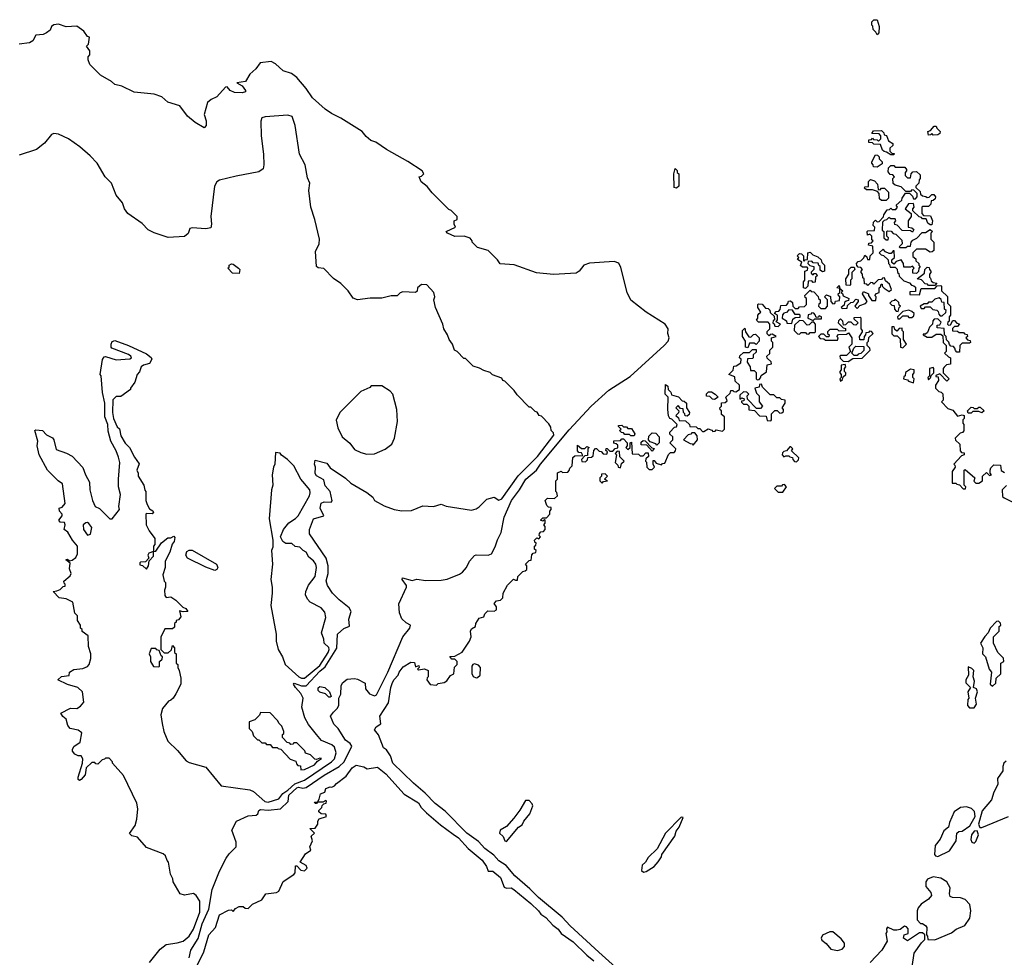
# Model space of a CAD drawing. Extents: x 1861455 to 2058065, y 200073 to 437907.
# Tile 60 of 256: x 1972980 to 1979463, y 217398 to 223570. Entities that reach past the tile are written whole.
import ezdxf

# ---------------------------------------------------------------- set-up
doc = ezdxf.new("R2010")
doc.units = 0

msp = doc.modelspace()

# ---------------------------------------------------------------- linework, layer by layer
at = {"layer": '0CON05XD'}
for points in [[(1978625, 223470), (1978618.3, 223488.3), (1978600, 223505), (1978597, 223527), (1978590, 223535), (1978590, 223555), (1978605, 223570), (1978625, 223570), (1978640, 223525), (1978637, 223483), (1978625, 223470)], [(1976143, 221963), (1976125, 221990), (1976065, 222050), (1975995, 222070), (1975960, 222105), (1975960, 222115), (1975945, 222132.5), (1975905.6, 222145.6), (1975845, 222143.1), (1975796.7, 222165), (1975787.5, 222175), (1975850, 222205), (1975840, 222225), (1975840, 222245), (1975860, 222255), (1975860, 222275), (1975820, 222315), (1975805, 222320), (1975695, 222430), (1975663, 222473), (1975623.6, 222503.6), (1975610, 222535), (1975625, 222540), (1975640, 222555), (1975630, 222575), (1975536.2, 222636.2), (1975394, 222715), (1975325, 222764), (1975292.5, 222775), (1975260.3, 222800.3), (1975234, 222835), (1975095, 222921.3), (1975032, 222952.1), (1974991.5, 222981.5), (1974907.6, 223055), (1974865, 223118.2), (1974805, 223190.3), (1974769.2, 223215), (1974715, 223234.1), (1974665, 223280), (1974635.6, 223294.4), (1974562.5, 223285), (1974533.9, 223246.1), (1974495, 223212.5), (1974465.8, 223164.2), (1974410, 223155), (1974445, 223133.8), (1974466, 223105), (1974465.8, 223094.2), (1974445, 223088.6), (1974395, 223090), (1974364.5, 223104.6), (1974345, 223128), (1974335, 223125.8), (1974276.7, 223063.3), (1974240, 223045), (1974216.7, 223025), (1974193.3, 222945), (1974206.7, 222905), (1974206.4, 222873.6), (1974195, 222857.5), (1974135, 222894), (1974085, 222934), (1974033.6, 223003.6), (1973956.1, 223026.1), (1973915, 223063.3), (1973865, 223080), (1973733.6, 223093.6), (1973651.7, 223131.7), (1973605, 223142.5), (1973583, 223163), (1973512.5, 223205), (1973442.5, 223275), (1973430, 223305), (1973430, 223325), (1973441.7, 223338.3), (1973442.5, 223365), (1973420, 223395), (1973431.7, 223408.3), (1973440, 223455), (1973425, 223460), (1973402.5, 223495), (1973355, 223526.7), (1973285, 223523.3), (1973235, 223541.2), (1973203.8, 223536.2), (1973190, 223525), (1973179.3, 223500.7), (1973156.1, 223483.9), (1973135, 223473.3), (1973085, 223467.5), (1973065, 223430), (1973045, 223417.5), (1972975, 223410)], [(1973620.7, 220890.7), (1973637, 220877), (1973645, 220830), (1973675, 220782.5), (1973703.6, 220753.6), (1973735, 220690), (1973767, 220647), (1973750, 220605), (1973760, 220585), (1973760, 220565), (1973797, 220507), (1973803, 220473), (1973810, 220465), (1973810, 220405), (1973818.3, 220378.3), (1973835, 220350), (1973856.4, 220336.4), (1973860, 220325), (1973851.7, 220318.3), (1973815, 220320), (1973810, 220315), (1973812.5, 220245), (1973832.5, 220205), (1973870, 220155), (1973870, 220115), (1973860, 220105), (1973860, 220070), (1973875, 220072.5), (1973913.3, 220126.7), (1973955, 220160), (1973975, 220160), (1973995, 220170), (1974001.7, 220161.7), (1973997.5, 220135), (1973983, 220117), (1973967.5, 220065), (1973936.7, 220005), (1973936.7, 219965), (1973922.5, 219915), (1973930, 219875), (1973940, 219865), (1973940, 219835), (1973932.5, 219815), (1973935, 219780), (1973945, 219767.5), (1973975, 219770), (1974008.3, 219748.3), (1974054, 219704), (1974072.5, 219695), (1974086.7, 219675), (1974055, 219672.5), (1974031.7, 219678.3), (1974041.7, 219638.3), (1974025, 219620), (1974010, 219615), (1974010, 219605), (1974000, 219595), (1973998.3, 219571.7), (1973985, 219560), (1973935, 219560), (1973910, 219505), (1973910, 219425), (1973931.7, 219401.7), (1973958.3, 219401.7), (1973978.3, 219421.7), (1973985, 219450), (1974000, 219435), (1974000, 219405), (1974010, 219395), (1974010, 219335), (1974020, 219325), (1974020, 219305), (1974030, 219285), (1974040, 219235), (1974040, 219195), (1974007, 219133), (1973990, 219105), (1973975, 219090), (1973960, 219085), (1973920, 219035), (1973910, 218995), (1973918, 218938), (1973928.8, 218885), (1973955, 218820), (1974019.7, 218759.7), (1974075, 218692), (1974095, 218680.8), (1974205, 218649.4), (1974307.3, 218527.3), (1974495, 218500.5), (1974519.1, 218489.1), (1974594.7, 218424.7), (1974615, 218419.6), (1974685, 218441), (1974713.2, 218476.8), (1974745, 218497.4), (1974790.4, 218539.6), (1974855, 218564.3), (1975032.3, 218685), (1975052.2, 218705), (1975062.9, 218745), (1975051.9, 218781.9), (1975035, 218797.7), (1974966.9, 218825), (1974934, 218864), (1974880.4, 218930.4), (1974857.3, 218975), (1974836.5, 219045), (1974846.2, 219105), (1974830.6, 219135), (1974795, 219173.8), (1974783.1, 219196.9), (1974787.5, 219202.5), (1974836.2, 219186.2), (1974865, 219185.8), (1974955, 219281.9), (1974990.6, 219309.4), (1975066.9, 219433.1), (1975073.2, 219525), (1975115, 219562.5), (1975151.2, 219578.8), (1975147, 219623), (1975162.5, 219675), (1975149.3, 219699.3), (1975082.3, 219752.3), (1975040, 219795), (1975006.4, 219846.4), (1974996.7, 219876.7), (1975010, 219925), (1975011.5, 219975), (1974998.2, 220025), (1974888, 220185), (1974888.8, 220215), (1974915.3, 220284.7), (1974983.1, 220305), (1974958.2, 220355), (1974965, 220386.5), (1974985, 220396.7), (1975030, 220395), (1975036.7, 220403.3), (1975023.3, 220465), (1974991.4, 220501.4), (1974982, 220542), (1974935, 220566.7), (1974925, 220582.5), (1974927.5, 220625), (1974920, 220645), (1974925, 220670), (1975001.1, 220651.1), (1975025, 220620), (1975125, 220551.2), (1975159.7, 220519.7), (1975265, 220458.8), (1975305, 220426.7), (1975316.7, 220405), (1975379.8, 220369.8), (1975444.4, 220345.5), (1975495, 220336.7), (1975560.5, 220339.5), (1975635, 220369.2), (1975705, 220366), (1975755, 220380), (1975787, 220367), (1975955, 220341.2), (1975985, 220350), (1976005.8, 220364.2), (1976056.1, 220413.9), (1976105, 220426.2), (1976135, 220407.5), (1976155, 220416.2), (1976263.1, 220566.9), (1976390.3, 220695), (1976496, 220835), (1976495, 220850), (1976480, 220865), (1976477, 220887), (1976465, 220910), (1976415, 220960), (1976400, 220965), (1976386.7, 220986.7), (1976375, 220990), (1976345, 221020), (1976335, 221020), (1976255, 221100), (1976235, 221130), (1976175, 221190), (1976160, 221195), (1976155, 221210), (1976093, 221233), (1976077, 221247), (1976035, 221260), (1976007, 221277), (1975965, 221290), (1975915, 221340), (1975905, 221340), (1975860, 221385), (1975843.6, 221393.6), (1975830, 221435), (1975807.5, 221465), (1975797.5, 221495), (1975772.5, 221535), (1975766.4, 221566.4), (1975717.5, 221675), (1975707.5, 221725), (1975712.5, 221745), (1975707.5, 221775), (1975660, 221825), (1975625, 221827.5), (1975600, 221805), (1975597, 221783), (1975586.4, 221773.6), (1975501.7, 221778.3), (1975485, 221772.5), (1975465, 221752.5), (1975425, 221753.3), (1975365, 221736.7), (1975286.4, 221736.4), (1975205, 221726.7), (1975175, 221736.7), (1975142.5, 221785), (1975095, 221832.5), (1975045, 221867.5), (1974983, 221933), (1974945, 221936.7), (1974933.3, 221945), (1974926.7, 222045), (1974951.2, 222095), (1974953.8, 222125), (1974923.8, 222255), (1974896.2, 222335), (1974884, 222445), (1974890, 222495), (1974875, 222530), (1974860, 222615), (1974822.5, 222685), (1974794.2, 222874.2), (1974773.3, 222933.3), (1974745, 222942.5), (1974595, 222931.5), (1974573.3, 222925), (1974567.6, 222902.4), (1974568.9, 222805), (1974584.5, 222685), (1974587.5, 222615), (1974582.1, 222587.9), (1974555, 222569.4), (1974405, 222540.6), (1974295.3, 222514.6), (1974278.3, 222501.7), (1974261.4, 222475), (1974238.8, 222275), (1974243.3, 222225), (1974239.3, 222200.7), (1974206.2, 222193.8), (1974115, 222200), (1974100, 222195), (1974088.3, 222161.7), (1974065, 222142.5), (1973957, 222137), (1973865, 222166.7), (1973825, 222187.5), (1973785, 222227.5), (1973692.5, 222295), (1973670, 222325), (1973657.5, 222365), (1973613.9, 222413.9), (1973583.3, 222495), (1973542.5, 222535), (1973490, 222625), (1973443.9, 222673.9), (1973375, 222732.5), (1973300, 222785), (1973235, 222817.5), (1973205, 222820), (1973190, 222815), (1973143, 222757), (1973090, 222715), (1972975, 222677.5)], [(1978995, 222810), (1978985, 222820), (1978978.3, 222811.7), (1978965, 222810), (1978960, 222835), (1978978.3, 222841.7), (1979001.7, 222868.3), (1979015, 222870), (1979020, 222855), (1979040, 222835), (1979038.3, 222821.7), (1979025, 222812.5), (1978995, 222810)], [(1978735, 222680), (1978715, 222680), (1978688.3, 222698.3), (1978671.7, 222701.7), (1978661.7, 222711.7), (1978648.3, 222748.3), (1978605, 222750), (1978595, 222760), (1978571.7, 222761.7), (1978571.7, 222778.3), (1978588.3, 222781.7), (1978595, 222790), (1978601.7, 222781.7), (1978625, 222780), (1978635, 222770), (1978650, 222785), (1978650, 222805), (1978638.3, 222818.3), (1978591.7, 222821.7), (1978601.7, 222838.3), (1978655, 222840), (1978670, 222825), (1978671.7, 222811.7), (1978688.3, 222808.3), (1978701.7, 222771.7), (1978730, 222755), (1978728.3, 222741.7), (1978710, 222725), (1978710, 222705), (1978721.7, 222691.7), (1978738.3, 222688.3), (1978735, 222680)], [(1978625, 222600), (1978601.7, 222601.7), (1978600, 222615), (1978590, 222625), (1978590, 222635), (1978615, 222680), (1978628.3, 222678.3), (1978638.3, 222668.3), (1978640, 222655), (1978660, 222635), (1978658.3, 222621.7), (1978625, 222600)], [(1977305, 222460), (1977290, 222465), (1977287.5, 222555), (1977295, 222590), (1977308.3, 222578.3), (1977310, 222565), (1977320, 222555), (1977320, 222475), (1977305, 222460)], [(1978561.7, 221991.7), (1978578.3, 221991.7), (1978580, 222015), (1978600, 222035), (1978598.3, 222078.3), (1978570, 222085), (1978571.7, 222098.3), (1978588.3, 222101.7), (1978600, 222115), (1978591.7, 222121.7), (1978590, 222145), (1978578.3, 222158.3), (1978561.7, 222151.7), (1978560, 222175), (1978565, 222180), (1978608.3, 222181.7), (1978610, 222205), (1978600, 222215), (1978601.7, 222238.3), (1978615, 222250), (1978625, 222240), (1978638.3, 222241.7), (1978668.3, 222271.7), (1978670, 222285), (1978691.7, 222318.3), (1978708.3, 222321.7), (1978715, 222330), (1978725, 222320), (1978748.3, 222321.7), (1978760, 222335), (1978751.7, 222348.3), (1978788.3, 222381.7), (1978790, 222395), (1978811.7, 222428.3), (1978838.3, 222428.3), (1978858.3, 222408.3), (1978865, 222390), (1978878.3, 222391.7), (1978890, 222405), (1978890, 222425), (1978868.3, 222448.3), (1978855, 222450), (1978845, 222440), (1978815, 222440), (1978785, 222470), (1978745, 222480), (1978731.7, 222491.7), (1978730, 222525), (1978740, 222535), (1978728.3, 222548.3), (1978711.7, 222551.7), (1978698.3, 222568.3), (1978700, 222595), (1978715, 222610), (1978735, 222610), (1978745, 222600), (1978808.3, 222598.3), (1978820, 222585), (1978820, 222575), (1978810, 222565), (1978810, 222545), (1978825, 222530), (1978845, 222530), (1978850, 222555), (1978861.7, 222568.3), (1978885, 222570), (1978908.3, 222548.3), (1978910, 222525), (1978903, 222517), (1978900, 222495), (1978880, 222475), (1978880, 222465), (1978908.3, 222438.3), (1978911.7, 222421.7), (1978925, 222410), (1978947, 222407), (1978955, 222400), (1978968.3, 222401.7), (1978985, 222420), (1978998.3, 222418.3), (1979010, 222405), (1979008.3, 222391.7), (1978995, 222380), (1978981.7, 222378.3), (1978980, 222355), (1978965, 222340), (1978925, 222340), (1978920, 222335), (1978920, 222295), (1978931.7, 222281.7), (1978978.3, 222278.3), (1978990, 222245), (1978985, 222220), (1978975, 222220), (1978960.7, 222230.7), (1978948.3, 222258.3), (1978925, 222260), (1978918.3, 222268.3), (1978901.7, 222271.7), (1978861.7, 222311.7), (1978860, 222325), (1978870, 222335), (1978865, 222360), (1978831.7, 222358.3), (1978810, 222325), (1978850, 222295), (1978850, 222275), (1978830, 222245), (1978830, 222205), (1978855, 222200), (1978868.3, 222188.3), (1978858.3, 222171.7), (1978845, 222180), (1978791.7, 222181.7), (1978758.3, 222218.3), (1978741.7, 222221.7), (1978740, 222235), (1978750, 222245), (1978745, 222260), (1978715, 222260), (1978702.5, 222267.5), (1978688.3, 222251.7), (1978671.7, 222248.3), (1978661.7, 222238.3), (1978660, 222185), (1978670, 222175), (1978670, 222135), (1978685, 222120), (1978698.3, 222121.7), (1978700, 222135), (1978690, 222145), (1978690, 222175), (1978695, 222180), (1978718.3, 222178.3), (1978731.7, 222161.7), (1978748.3, 222158.3), (1978788.3, 222118.3), (1978790, 222095), (1978770, 222075), (1978775, 222070), (1978815, 222070), (1978825, 222080), (1978845, 222080), (1978850, 222105), (1978860.7, 222119.3), (1978888.3, 222131.7), (1978921.7, 222168.3), (1978945, 222170), (1978975, 222190), (1978990, 222175), (1978980, 222165), (1978980, 222125), (1979000, 222105), (1978998.3, 222051.7), (1978988.3, 222041.7), (1978975, 222040), (1978945, 222060), (1978885, 222060), (1978860, 222035), (1978861.7, 222011.7), (1978880, 221995), (1978881.7, 221981.7), (1978900, 221965), (1978900, 221955), (1978910, 221945), (1978900, 221935), (1978898.3, 221911.7), (1978885, 221900), (1978861.7, 221901.7), (1978860, 221925), (1978870, 221935), (1978858.3, 221948.3), (1978845, 221940), (1978801.7, 221941.7), (1978800, 221965), (1978785, 221990), (1978751.7, 221978.3), (1978735, 221960), (1978721.7, 221971.7), (1978721.7, 221988.3), (1978740, 222005), (1978738.3, 222048.3), (1978731.7, 222048.3), (1978718.3, 222031.7), (1978705, 222030), (1978681.7, 222041.7), (1978665, 222060), (1978640, 222035), (1978651.7, 222021.7), (1978668.3, 222018.3), (1978698.3, 221988.3), (1978700, 221965), (1978708.3, 221958.3), (1978711.7, 221941.7), (1978745, 221940), (1978758.3, 221928.3), (1978760, 221905), (1978768.3, 221898.3), (1978771.7, 221881.7), (1978801.7, 221851.7), (1978838.3, 221838.3), (1978851.7, 221821.7), (1978868.3, 221818.3), (1978878.3, 221808.3), (1978878.3, 221781.7), (1978841.7, 221778.3), (1978841.7, 221761.7), (1978905, 221760), (1978915, 221800), (1979005, 221800), (1979021.7, 221818.3), (1979045, 221820), (1979050, 221815), (1979050, 221785), (1979088.3, 221748.3), (1979090, 221705), (1979110, 221685), (1979110, 221625), (1979100, 221615), (1979100, 221585), (1979091.7, 221578.3), (1979090, 221565), (1979095, 221560), (1979108.3, 221561.7), (1979125, 221590), (1979135, 221590), (1979151.7, 221571.7), (1979168.3, 221568.3), (1979155, 221550), (1979135, 221550), (1979121.7, 221538.3), (1979121.7, 221521.7), (1979155, 221520), (1979165, 221510), (1979195, 221510), (1979201.7, 221501.7), (1979218.3, 221498.3), (1979220, 221485), (1979210, 221475), (1979221.7, 221461.7), (1979238.3, 221458.3), (1979240, 221445), (1979235, 221440), (1979185, 221440), (1979170, 221425), (1979168.3, 221381.7), (1979151.7, 221381.7), (1979141.7, 221391.7), (1979138.3, 221408.3), (1979128.3, 221418.3), (1979111.7, 221421.7), (1979101.7, 221431.7), (1979098.3, 221448.3), (1979081.7, 221461.7), (1979080, 221485), (1979070, 221495), (1979068.3, 221538.3), (1979021.7, 221541.7), (1979021.7, 221558.3), (1979038.3, 221561.7), (1979048.3, 221578.3), (1979025, 221600), (1979001.7, 221598.3), (1978991.7, 221588.3), (1978990, 221565), (1978970, 221545), (1978958.3, 221511.7), (1978945, 221500), (1978930, 221500), (1978930, 221495), (1978955, 221480), (1978985, 221480), (1979015, 221500), (1979045, 221500), (1979058.3, 221488.3), (1979060, 221445), (1979080, 221425), (1979080, 221385), (1979070, 221375), (1979095, 221350), (1979110, 221345), (1979108.3, 221301.7), (1979081.7, 221298.3), (1979068.3, 221281.7), (1979060, 221275), (1979060, 221245), (1979100, 221205), (1979085, 221190), (1979038.3, 221238.3), (1979011.7, 221228.3), (1979011.7, 221221.7), (1979028.3, 221218.3), (1979030, 221195), (1979010, 221165), (1979010, 221145), (1979031.7, 221121.7), (1979048.3, 221118.3), (1979058.3, 221108.3), (1979060, 221065), (1979050, 221055), (1979091.7, 221011.7), (1979125, 221000), (1979155, 220960), (1979185, 220970), (1979200, 220965), (1979200, 220945), (1979190, 220935), (1979190, 220915), (1979197.5, 220905), (1979197, 220863), (1979188.3, 220851.7), (1979171.7, 220848.3), (1979140, 220815), (1979141.7, 220801.7), (1979170, 220775), (1979171.7, 220731.7), (1979181.7, 220721.7), (1979198.3, 220718.3), (1979200, 220705), (1979181.7, 220698.3), (1979130, 220645), (1979138.3, 220638.3), (1979140, 220625), (1979120, 220595), (1979120, 220520), (1979145, 220520), (1979151.7, 220511.7), (1979168.3, 220508.3), (1979191.7, 220481.7), (1979208.3, 220481.7), (1979210, 220495), (1979200, 220505), (1979200, 220605), (1979205, 220610), (1979270, 220555), (1979261.7, 220531.7), (1979275, 220520), (1979295, 220520), (1979320, 220535), (1979320, 220565), (1979345, 220590), (1979365, 220570), (1979380, 220575), (1979370, 220585), (1979370, 220605), (1979375, 220620), (1979395, 220640), (1979438.3, 220638.3), (1979441.7, 220601.7), (1979465, 220590)], [(1978685, 222380), (1978655, 222380), (1978641.7, 222391.7), (1978640, 222425), (1978628.3, 222438.3), (1978595, 222450), (1978555, 222450), (1978541.7, 222461.7), (1978545, 222470), (1978568.3, 222471.7), (1978570, 222505), (1978581.7, 222518.3), (1978608.3, 222508.3), (1978628.3, 222488.3), (1978631.7, 222451.7), (1978645, 222450), (1978655, 222460), (1978675, 222460), (1978700, 222435), (1978700, 222395), (1978685, 222380)], [(1976792.3, 217432.3), (1976604.4, 217605), (1976551.3, 217661.3), (1976395, 217791.1), (1976339.5, 217849.5), (1976240, 217935), (1976182.2, 218002.2), (1976135, 218032.5), (1976101.1, 218071.1), (1976043.1, 218115), (1976000, 218160), (1975925, 218215.6), (1975780.9, 218360.9), (1975715, 218410), (1975648.9, 218478.9), (1975573.3, 218545), (1975436.2, 218675), (1975421.2, 218725), (1975395, 218763.3), (1975375, 218777.5), (1975341.7, 218861.7), (1975316.2, 218895), (1975326.7, 218915), (1975356.7, 218935), (1975350, 218985), (1975407.5, 219072.5), (1975423.1, 219175), (1975435, 219207.5), (1975445, 219226.7), (1975472.5, 219255), (1975477.5, 219275), (1975505, 219310), (1975555, 219340), (1975578.3, 219338.3), (1975585, 219310), (1975608.3, 219318.3), (1975610, 219305), (1975600, 219295), (1975605, 219290), (1975645, 219297.5), (1975670, 219285), (1975670, 219245), (1975661.7, 219238.3), (1975660, 219225), (1975683, 219193), (1975725, 219190), (1975735, 219200), (1975775, 219207.5), (1975793, 219217), (1975817, 219253), (1975837.5, 219265), (1975843, 219307), (1975860, 219325), (1975860, 219345), (1975845, 219360), (1975825, 219360), (1975811.7, 219378.3), (1975845, 219380), (1975893.3, 219406.7), (1975941.7, 219478.3), (1975951.7, 219508.3), (1975947.5, 219545), (1975955, 219560), (1975980, 219575), (1975983.3, 219595), (1976005, 219630), (1976035, 219640), (1976041.7, 219658.3), (1976061.7, 219678.3), (1976105, 219677.5), (1976120, 219685), (1976120, 219705), (1976103.6, 219726.4), (1976120, 219745), (1976145, 219750), (1976160, 219765), (1976162.5, 219795), (1976191.7, 219848.3), (1976231.7, 219888.3), (1976245, 219880), (1976258.3, 219881.7), (1976260, 219905), (1976291.7, 219938.3), (1976308.3, 219941.7), (1976318.3, 219951.7), (1976320, 219975), (1976310, 219985), (1976335, 220010), (1976348.3, 220011.7), (1976351.7, 220048.3), (1976361.7, 220058.3), (1976378.3, 220061.7), (1976380, 220075), (1976370, 220085), (1976370, 220105), (1976378.3, 220111.7), (1976380, 220125), (1976371.7, 220131.7), (1976370, 220145), (1976385, 220160), (1976398.3, 220151.7), (1976410, 220165), (1976400, 220175), (1976401.7, 220188.3), (1976411.7, 220198.3), (1976428.3, 220201.7), (1976440, 220215), (1976440, 220235), (1976430, 220245), (1976440, 220255), (1976440, 220275), (1976435, 220280), (1976425, 220270), (1976410, 220275), (1976425, 220290), (1976448.3, 220291.7), (1976470, 220315), (1976470, 220335), (1976480, 220345), (1976478.3, 220358.3), (1976461.7, 220361.7), (1976451.7, 220371.7), (1976440, 220405), (1976455, 220420), (1976501.7, 220418.3), (1976520, 220435), (1976517, 220457), (1976510, 220465), (1976510, 220535), (1976520, 220545), (1976521.7, 220588.3), (1976545, 220597.5), (1976555, 220590), (1976588.3, 220591.7), (1976598.3, 220601.7), (1976601.7, 220618.3), (1976617, 220633), (1976621.7, 220688.3), (1976635, 220700), (1976688.3, 220701.7), (1976678.3, 220718.3), (1976661.7, 220721.7), (1976651.7, 220731.7), (1976651.7, 220768.3), (1976678.3, 220748.3), (1976701.7, 220748.3), (1976715, 220760), (1976730, 220755), (1976720, 220745), (1976718.3, 220701.7), (1976701.7, 220698.3), (1976680, 220675), (1976681.7, 220661.7), (1976705, 220660), (1976718.3, 220671.7), (1976721.7, 220688.3), (1976745, 220690), (1976755, 220700), (1976760, 220735), (1976771.7, 220748.3), (1976778.3, 220748.3), (1976795, 220730), (1976808.3, 220728.3), (1976821.7, 220711.7), (1976845, 220710), (1976850, 220725), (1976840, 220735), (1976841.7, 220748.3), (1976848.3, 220748.3), (1976865, 220730), (1976885, 220730), (1976901.7, 220748.3), (1976918.3, 220751.7), (1976918.3, 220768.3), (1976908.3, 220778.3), (1976891.7, 220781.7), (1976891.7, 220798.3), (1976935, 220800), (1976945, 220810), (1976955, 220810), (1976980, 220785), (1976980, 220765), (1976970, 220755), (1976985, 220740), (1977000, 220755), (1977000, 220785), (1977008.3, 220788.3), (1977011.7, 220711.7), (1977055, 220710), (1977065, 220700), (1977085, 220700), (1977101.7, 220718.3), (1977118.3, 220718.3), (1977120, 220695), (1977101.7, 220678.3), (1977100, 220665), (1977107, 220657), (1977110, 220625), (1977125, 220610), (1977145, 220610), (1977160, 220625), (1977150, 220645), (1977151.7, 220668.3), (1977158.3, 220668.3), (1977171.7, 220651.7), (1977205, 220640), (1977211.7, 220648.3), (1977228.3, 220651.7), (1977251.7, 220708.3), (1977265, 220720), (1977288.3, 220721.7), (1977298.3, 220731.7), (1977300, 220745), (1977260, 220785), (1977280, 220805), (1977280, 220825), (1977261.7, 220841.7), (1977260, 220855), (1977291.7, 220888.3), (1977305, 220890), (1977310, 220905), (1977275, 220940), (1977260, 220945), (1977253, 220963), (1977247.5, 221005), (1977250, 221085), (1977230, 221105), (1977231.7, 221168.3), (1977248.3, 221158.3), (1977250, 221135), (1977268.3, 221118.3), (1977271.7, 221101.7), (1977317, 221087), (1977341.7, 221061.7), (1977355, 221060), (1977370, 221045), (1977370, 221015), (1977390, 220985), (1977388.3, 220971.7), (1977375, 220960), (1977361.7, 220961.7), (1977360, 220975), (1977350, 220985), (1977348.3, 221008.3), (1977331.7, 221011.7), (1977315, 221030), (1977300, 221015), (1977320, 220995), (1977318.3, 220981.7), (1977300, 220965), (1977318.3, 220948.3), (1977321.7, 220931.7), (1977365, 220930), (1977390, 220905), (1977391.7, 220891.7), (1977435, 220890), (1977445, 220880), (1977458.3, 220878.3), (1977475, 220860), (1977485, 220860), (1977512.5, 220877.5), (1977538.3, 220868.3), (1977545, 220860), (1977558.3, 220861.7), (1977565, 220870), (1977608.3, 220861.7), (1977620, 220875), (1977620, 220955), (1977601.7, 220971.7), (1977600, 220995), (1977591.7, 221001.7), (1977590, 221015), (1977600, 221025), (1977601.7, 221048.3), (1977625, 221050), (1977638.3, 221061.7), (1977630, 221085), (1977658.3, 221111.7), (1977661.7, 221128.3), (1977675, 221130), (1977681.7, 221121.7), (1977695, 221120), (1977720, 221135), (1977720, 221165), (1977691.7, 221191.7), (1977688.3, 221218.3), (1977650, 221235), (1977677.5, 221262.5), (1977681.7, 221288.3), (1977698.3, 221291.7), (1977728.3, 221311.7), (1977730, 221335), (1977720, 221345), (1977721.7, 221358.3), (1977745, 221380), (1977785, 221380), (1977805, 221400), (1977828.3, 221398.3), (1977828.3, 221381.7), (1977810, 221365), (1977810, 221345), (1977805, 221340), (1977771.7, 221338.3), (1977770, 221315), (1977790, 221285), (1977791.7, 221261.7), (1977815, 221260), (1977828.3, 221248.3), (1977830, 221205), (1977835, 221200), (1977848.3, 221201.7), (1977858.3, 221211.7), (1977861.7, 221228.3), (1977898.3, 221251.7), (1977901.7, 221298.3), (1977930, 221305), (1977928.3, 221318.3), (1977901.7, 221341.7), (1977900, 221355), (1977918.3, 221371.7), (1977920, 221395), (1977940, 221415), (1977940, 221445), (1977930, 221455), (1977930, 221475), (1977960, 221485), (1977935, 221500), (1977921.7, 221498.3), (1977915, 221490), (1977901.7, 221501.7), (1977901.7, 221518.3), (1977920, 221535), (1977920, 221565), (1977908.3, 221578.3), (1977845, 221580), (1977831.7, 221591.7), (1977840, 221605), (1977840, 221625), (1977850, 221635), (1977860, 221645), (1977840, 221675), (1977840, 221695), (1977845, 221700), (1977868.3, 221698.3), (1977891.7, 221671.7), (1977908.3, 221668.3), (1977918.3, 221658.3), (1977921.7, 221641.7), (1977948.3, 221618.3), (1977950, 221595), (1977941.7, 221588.3), (1977940, 221575), (1977948.3, 221568.3), (1977951.7, 221551.7), (1977975, 221550), (1977990, 221565), (1977961.7, 221581.7), (1977970, 221595), (1977970, 221625), (1977950, 221635), (1977961.7, 221648.3), (1977978.3, 221651.7), (1977988.3, 221661.7), (1977991.7, 221688.3), (1978028.3, 221691.7), (1978038.3, 221701.7), (1978041.7, 221718.3), (1978055, 221720), (1978068.3, 221708.3), (1978070, 221685), (1978085, 221670), (1978105, 221670), (1978115, 221680), (1978148.3, 221681.7), (1978160, 221695), (1978160, 221735), (1978151.7, 221741.7), (1978150, 221755), (1978185, 221790), (1978191.7, 221781.7), (1978208.3, 221778.3), (1978238.3, 221748.3), (1978240, 221735), (1978250, 221725), (1978250, 221705), (1978241.7, 221698.3), (1978240, 221685), (1978255, 221670), (1978285, 221670), (1978300, 221685), (1978300, 221725), (1978280, 221745), (1978291.7, 221758.3), (1978318.3, 221748.3), (1978320, 221715), (1978335, 221700), (1978348.3, 221701.7), (1978351.7, 221718.3), (1978378.3, 221721.7), (1978380, 221745), (1978371.7, 221751.7), (1978370, 221765), (1978380, 221775), (1978380, 221800), (1978360, 221805), (1978375, 221820), (1978380, 221800), (1978400, 221785), (1978390, 221775), (1978398.3, 221768.3), (1978401.7, 221751.7), (1978440, 221735), (1978438.3, 221721.7), (1978421.7, 221718.3), (1978411.7, 221708.3), (1978408.3, 221691.7), (1978390, 221675), (1978395, 221670), (1978428.3, 221671.7), (1978431.7, 221688.3), (1978451.7, 221708.3), (1978468.3, 221711.7), (1978485, 221730), (1978500, 221725), (1978500, 221715), (1978480, 221685), (1978495, 221670), (1978511.7, 221688.3), (1978548.3, 221701.7), (1978560, 221715), (1978530, 221765), (1978535, 221780), (1978570, 221765), (1978570, 221755), (1978591.7, 221721.7), (1978618.3, 221721.7), (1978620, 221745), (1978610, 221755), (1978621.7, 221768.3), (1978640, 221775), (1978640, 221805), (1978648.3, 221811.7), (1978651.7, 221828.3), (1978658.3, 221828.3), (1978660, 221815), (1978671.7, 221801.7), (1978705, 221780), (1978720, 221795), (1978708.3, 221828.3), (1978681.7, 221851.7), (1978675, 221870), (1978661.7, 221868.3), (1978655, 221860), (1978631.7, 221858.3), (1978605, 221830), (1978598.3, 221838.3), (1978585, 221840), (1978565, 221820), (1978558.3, 221828.3), (1978541.7, 221831.7), (1978540, 221865), (1978531.7, 221871.7), (1978530, 221895), (1978520, 221905), (1978520, 221915), (1978530, 221925), (1978518.3, 221938.3), (1978501.7, 221941.7), (1978491.7, 221951.7), (1978490, 221965), (1978501.7, 221978.3), (1978518.3, 221981.7), (1978538.3, 222001.7), (1978545, 222020), (1978558.3, 222008.3), (1978561.7, 221991.7)], [(1978155, 221800), (1978140, 221805), (1978140, 221845), (1978150, 221855), (1978150, 221915), (1978168.3, 221921.7), (1978170, 221935), (1978165, 221940), (1978135, 221940), (1978121.7, 221951.7), (1978130, 221975), (1978101.7, 221991.7), (1978110, 222005), (1978100, 222015), (1978115, 222030), (1978128.3, 222028.3), (1978140, 222015), (1978140, 221985), (1978145, 221980), (1978151.7, 221988.3), (1978168.3, 221991.7), (1978170, 222035), (1978185, 222040), (1978201.7, 222021.7), (1978235, 222010), (1978258.3, 221988.3), (1978261.7, 221971.7), (1978280, 221955), (1978280, 221915), (1978265, 221910), (1978251.7, 221921.7), (1978250, 221945), (1978241.7, 221951.7), (1978238.3, 221968.3), (1978205, 221970), (1978195, 221980), (1978171.7, 221978.3), (1978170, 221965), (1978181.7, 221951.7), (1978210, 221945), (1978210, 221925), (1978191.7, 221908.3), (1978191.7, 221901.7), (1978205, 221890), (1978211.7, 221898.3), (1978225, 221900), (1978230, 221885), (1978220, 221875), (1978218.3, 221841.7), (1978205, 221840), (1978195, 221850), (1978171.7, 221848.3), (1978170, 221815), (1978155, 221800)], [(1974095.3, 217395), (1974106.6, 217445), (1974155, 217522.2), (1974181.3, 217618.7), (1974225.3, 217715), (1974246.1, 217843.9), (1974294.2, 217965), (1974339.2, 218050.8), (1974359.9, 218080.1), (1974405.4, 218125), (1974405.9, 218155), (1974376.5, 218235), (1974406.6, 218293.4), (1974485, 218330.4), (1974536.9, 218333.1), (1974547.5, 218342.5), (1974554.6, 218365), (1974565, 218372), (1974615, 218365.6), (1974697.1, 218375), (1974747.1, 218422.9), (1974752.9, 218465), (1974805, 218513.8), (1974815, 218518.8), (1974845, 218511.2), (1974865, 218516.6), (1974985, 218597.8), (1975083.3, 218655), (1975115.6, 218684.4), (1975166.9, 218786.9), (1975155.6, 218805), (1975125, 218827.5), (1975076.5, 218905), (1975048.3, 218931.7), (1975026.7, 218985), (1975045, 219012.5), (1975070, 219035), (1975080, 219055), (1975080, 219105), (1975095, 219130), (1975096.9, 219185), (1975104.5, 219205.5), (1975135, 219230), (1975185, 219234.3), (1975205, 219230), (1975255, 219202.5), (1975255.8, 219165), (1975282.6, 219132.6), (1975315, 219119.4), (1975330, 219125), (1975404.2, 219275), (1975501.9, 219508.1), (1975548.8, 219565), (1975552.5, 219585), (1975525, 219600), (1975497, 219627), (1975480, 219665), (1975476.7, 219725), (1975526.7, 219835), (1975525.8, 219845.8), (1975497.5, 219885), (1975500, 219895), (1975565, 219877.5), (1975595, 219887.5), (1975655, 219877.5), (1975755, 219880), (1975795, 219886.7), (1975875, 219920), (1975895, 219932.5), (1975922.5, 219965), (1975942.5, 220005), (1975975, 220042.5), (1975985, 220047.5), (1976065, 220045.6), (1976085.6, 220055), (1976110.7, 220099.3), (1976125, 220146.2), (1976150.9, 220195), (1976170.3, 220295), (1976218.2, 220405), (1976271.1, 220475), (1976312.9, 220545), (1976382.8, 220605), (1976410, 220645), (1976598.8, 220871.2), (1976742.9, 221027.1), (1976859.2, 221130.7), (1976999.2, 221220.8), (1977223.5, 221425), (1977248.9, 221455), (1977256.9, 221476.9), (1977247.1, 221505), (1977249.2, 221535), (1977230.9, 221565), (1977103.9, 221643.9), (1977004.4, 221724.4), (1976979.4, 221775), (1976939, 221938.9), (1976925, 221966.4), (1976895, 221978.7), (1976731.6, 221968.4), (1976695, 221954.5), (1976664.3, 221915), (1976645, 221901.5), (1976495, 221892), (1976383.6, 221903.6), (1976236.4, 221956.4), (1976143, 221963)], [(1974425, 221900), (1974381.7, 221901.7), (1974350, 221935), (1974358.3, 221941.7), (1974360, 221955), (1974375, 221962.5), (1974385, 221960), (1974420, 221935), (1974430, 221925), (1974425, 221900)], [(1978445, 221820), (1978421.7, 221821.7), (1978420, 221865), (1978440, 221895), (1978440, 221925), (1978455, 221940), (1978475, 221940), (1978480, 221925), (1978460, 221905), (1978460, 221865), (1978450, 221855), (1978450, 221825), (1978445, 221820)], [(1979005, 221820), (1978965, 221820), (1978958.3, 221828.3), (1978941.7, 221831.7), (1978918.3, 221858.3), (1978890, 221865), (1978938.3, 221901.7), (1978940, 221925), (1978955, 221940), (1978968.3, 221938.3), (1978970, 221925), (1978980, 221915), (1978980, 221905), (1978970, 221895), (1978970, 221875), (1978978.3, 221868.3), (1978981.7, 221851.7), (1978995, 221840), (1979020, 221835), (1979005, 221820)], [(1978765, 221650), (1978770, 221675), (1978780, 221685), (1978771.7, 221691.7), (1978768.3, 221708.3), (1978745, 221730), (1978738.3, 221721.7), (1978721.7, 221718.3), (1978710, 221705), (1978721.7, 221691.7), (1978738.3, 221688.3), (1978740, 221665), (1978751.7, 221651.7), (1978765, 221650)], [(1979055, 221620), (1979078.3, 221641.7), (1979080, 221655), (1979070, 221665), (1979068.3, 221708.3), (1979051.7, 221711.7), (1979048.3, 221728.3), (1979035, 221740), (1979005, 221730), (1978985, 221710), (1978965, 221710), (1978955, 221700), (1978935, 221700), (1978910, 221685), (1978915, 221670), (1978935, 221670), (1978945, 221680), (1978975, 221680), (1978991.7, 221661.7), (1979018.3, 221658.3), (1979028.3, 221648.3), (1979031.7, 221631.7), (1979041.7, 221621.7), (1979055, 221620)], [(1978065, 221570), (1978071.7, 221598.3), (1978085, 221610), (1978118.3, 221611.7), (1978120, 221625), (1978115, 221630), (1978085, 221630), (1978068.3, 221658.3), (1978045, 221660), (1978028.3, 221641.7), (1978011.7, 221638.3), (1978001.7, 221628.3), (1978000, 221605), (1978028.3, 221588.3), (1978031.7, 221571.7), (1978065, 221570)], [(1978205, 221590), (1978215, 221600), (1978260, 221600), (1978260, 221615), (1978245, 221620), (1978238.3, 221611.7), (1978225, 221610), (1978218.3, 221628.3), (1978208.3, 221638.3), (1978195, 221640), (1978188.3, 221631.7), (1978171.7, 221628.3), (1978170, 221605), (1978205, 221590)], [(1978775, 221600), (1978795, 221620), (1978825, 221620), (1978835, 221610), (1978855, 221610), (1978868.3, 221621.7), (1978870, 221635), (1978855, 221650), (1978835, 221657.5), (1978795, 221650), (1978760, 221615), (1978761.7, 221601.7), (1978775, 221600)], [(1978175, 221500), (1978185, 221510), (1978215, 221510), (1978220, 221515), (1978220, 221565), (1978208.3, 221578.3), (1978195, 221580), (1978178.3, 221561.7), (1978165, 221560), (1978138.3, 221588.3), (1978115, 221590), (1978081.7, 221558.3), (1978080, 221525), (1978101.7, 221501.7), (1978115, 221500), (1978125, 221510), (1978155, 221510), (1978161.7, 221501.7), (1978175, 221500)], [(1978435, 221320), (1978465, 221340), (1978528.3, 221341.7), (1978580, 221395), (1978578.3, 221408.3), (1978560, 221425), (1978560, 221445), (1978570, 221455), (1978571.7, 221478.3), (1978600, 221505), (1978588.3, 221518.3), (1978575, 221520), (1978568.3, 221511.7), (1978551.7, 221508.3), (1978550, 221495), (1978540, 221485), (1978538.3, 221461.7), (1978511.7, 221461.7), (1978510, 221485), (1978530, 221515), (1978530, 221525), (1978520, 221535), (1978520, 221605), (1978515, 221610), (1978471.7, 221608.3), (1978471.7, 221601.7), (1978500, 221575), (1978485, 221560), (1978471.7, 221561.7), (1978455, 221580), (1978435, 221580), (1978418.3, 221561.7), (1978405, 221560), (1978400, 221585), (1978385, 221600), (1978371.7, 221588.3), (1978370, 221575), (1978401.7, 221541.7), (1978418.3, 221538.3), (1978418.3, 221521.7), (1978375, 221520), (1978365, 221530), (1978315, 221530), (1978300, 221515), (1978300, 221505), (1978310, 221495), (1978308.3, 221481.7), (1978291.7, 221481.7), (1978275, 221500), (1978255, 221500), (1978240, 221485), (1978251.7, 221471.7), (1978275, 221470), (1978285, 221460), (1978365, 221460), (1978370, 221475), (1978360, 221485), (1978371.7, 221498.3), (1978425, 221500), (1978438.3, 221508.3), (1978460, 221475), (1978460, 221435), (1978440, 221415), (1978450, 221385), (1978425, 221360), (1978385, 221360), (1978380, 221355), (1978381.7, 221341.7), (1978401.7, 221321.7), (1978435, 221320)], [(1977775, 221410), (1977760, 221415), (1977760, 221455), (1977740, 221485), (1977740, 221525), (1977755, 221540), (1977760, 221515), (1977781.7, 221481.7), (1977795, 221480), (1977811.7, 221498.3), (1977825, 221500), (1977850, 221475), (1977850, 221455), (1977828.3, 221431.7), (1977815, 221440), (1977785, 221440), (1977775, 221410)], [(1978795, 221410), (1978820, 221435), (1978800, 221465), (1978800, 221515), (1978790, 221525), (1978790, 221540), (1978771.7, 221538.3), (1978755, 221520), (1978741.7, 221531.7), (1978738.3, 221548.3), (1978721.7, 221548.3), (1978721.7, 221501.7), (1978735, 221490), (1978758.3, 221488.3), (1978778.3, 221468.3), (1978780, 221415), (1978795, 221410)], [(1973835, 217363.8), (1973905, 217450.8), (1973945, 217482.5), (1974017.4, 217492.6), (1974055, 217504.5), (1974095, 217536.9), (1974125, 217583.1), (1974166.8, 217695), (1974165, 217766.7), (1974141.2, 217805), (1974125, 217818), (1974065, 217806.7), (1974036.7, 217816.7), (1973990, 217895), (1973987.5, 217915), (1973972.5, 217945), (1973960, 218025), (1973950, 218035), (1973940, 218065), (1973925, 218080), (1973815, 218120), (1973755, 218190), (1973718.3, 218198.3), (1973702.5, 218212.5), (1973740, 218265), (1973751.7, 218308.3), (1973757.5, 218375), (1973751.7, 218411.7), (1973662.5, 218595), (1973590, 218675), (1973590, 218685), (1973568.3, 218708.3), (1973545, 218710), (1973538.3, 218701.7), (1973521.7, 218698.3), (1973495, 218670), (1973481.7, 218671.7), (1973475, 218680), (1973455, 218680), (1973417.5, 218645), (1973410, 218600), (1973385, 218568.8), (1973372.3, 218562.3), (1973365, 218567.5), (1973364.5, 218584.6), (1973392.9, 218675), (1973394.4, 218705), (1973385, 218724.2), (1973365, 218724.3), (1973342, 218735), (1973328, 218755), (1973328, 218765), (1973336.7, 218785), (1973378.8, 218815), (1973388, 218875), (1973365, 218893.3), (1973311.2, 218905), (1973296.2, 218925), (1973285.8, 218965), (1973263, 218983), (1973250, 219005), (1973315, 219038.8), (1973355, 219036.7), (1973379.3, 219050.7), (1973401.7, 219078.3), (1973392.5, 219145), (1973362.5, 219175), (1973295, 219194.3), (1973230, 219225), (1973255, 219245.8), (1973305, 219252.5), (1973307.5, 219275), (1973335, 219292.5), (1973395, 219300), (1973425, 219312.5), (1973437.5, 219325), (1973447.5, 219365), (1973447.5, 219395), (1973432.5, 219445), (1973430, 219515), (1973391.7, 219541.7), (1973390, 219555), (1973380, 219565), (1973380, 219585), (1973360, 219615), (1973360, 219645), (1973343, 219663), (1973330, 219735), (1973285, 219757.5), (1973240, 219765), (1973200, 219805), (1973225, 219810), (1973245, 219820), (1973265, 219840), (1973278.3, 219841.7), (1973280, 219855), (1973271.7, 219861.7), (1973270, 219875), (1973311.7, 219908.3), (1973317.5, 219925), (1973307.5, 219955), (1973311.7, 219991.7), (1973283.3, 220015), (1973295, 220020), (1973308.3, 220008.3), (1973325, 220012.5), (1973349.3, 220030.7), (1973360, 220055), (1973360, 220105), (1973326.7, 220145), (1973296.4, 220196.4), (1973272.5, 220215), (1973280, 220245), (1973275, 220260), (1973245, 220262.5), (1973237.5, 220275), (1973260, 220305), (1973260, 220315), (1973242.5, 220335), (1973240, 220355), (1973258.3, 220361.7), (1973280, 220385), (1973262.5, 220515), (1973232.5, 220535), (1973163.3, 220605), (1973106.7, 220705), (1973093.8, 220765), (1973098.8, 220795), (1973080, 220865), (1973085, 220870), (1973130, 220865), (1973157, 220837), (1973195, 220816.7), (1973203.3, 220805), (1973220.7, 220740.7), (1973287.7, 220717.7), (1973325, 220696.7), (1973395, 220622.5), (1973412.5, 220575), (1973440, 220525), (1973441.2, 220475), (1973460, 220405), (1973477.5, 220365), (1973505, 220352.5), (1973573.6, 220283.6), (1973587.5, 220285), (1973636.7, 220345), (1973632.5, 220365), (1973643.8, 220445), (1973631.2, 220495), (1973631.2, 220545), (1973640, 220655), (1973629.7, 220689.7), (1973615, 220732.5), (1973580, 220795), (1973562.3, 220862.3), (1973560, 220905), (1973541.2, 220955), (1973540.8, 221045), (1973525.8, 221115), (1973516.7, 221225), (1973510, 221235), (1973525.9, 221334.1), (1973535, 221350), (1973545, 221353.3), (1973615, 221331.4), (1973705, 221336.7), (1973716.1, 221343.9), (1973712.5, 221355), (1973696.1, 221366.1), (1973587.3, 221407.3), (1973581.2, 221415), (1973582, 221435), (1973589.2, 221450.8), (1973605, 221459.2), (1973695.9, 221425.9), (1973815, 221371.2), (1973845, 221346.2), (1973848.6, 221335), (1973835, 221306), (1973794.1, 221295.9), (1973780, 221285), (1973768.3, 221251.7), (1973752.5, 221235), (1973737, 221183), (1973710, 221145), (1973710, 221135), (1973645, 221090), (1973615, 221090), (1973593, 221067), (1973591.2, 220985), (1973596.7, 220945), (1973620.7, 220890.7)], [(1978495, 221360), (1978475, 221360), (1978460, 221375), (1978471.7, 221408.3), (1978485, 221420), (1978538.3, 221418.3), (1978538.3, 221391.7), (1978518.3, 221371.7), (1978501.7, 221368.3), (1978495, 221360)], [(1978385, 221190), (1978398.3, 221201.7), (1978401.7, 221218.3), (1978420, 221235), (1978420, 221245), (1978410, 221255), (1978410, 221275), (1978420, 221285), (1978415, 221300), (1978390, 221295), (1978390, 221265), (1978380, 221255), (1978380, 221245), (1978390, 221235), (1978390, 221215), (1978380, 221205), (1978385, 221190)], [(1978865, 221180), (1978870, 221205), (1978860, 221215), (1978860, 221235), (1978870, 221245), (1978870, 221265), (1978845, 221270), (1978811.7, 221248.3), (1978810, 221225), (1978801.7, 221218.3), (1978800, 221205), (1978825, 221200), (1978831.7, 221191.7), (1978865, 221180)], [(1978965, 221200), (1978978.3, 221211.7), (1978981.7, 221228.3), (1979000, 221245), (1979000, 221275), (1978995, 221280), (1978970, 221275), (1978970, 221225), (1978960, 221215), (1978965, 221200)], [(1977925, 220930), (1977930, 220935), (1977930, 220975), (1977951.7, 220998.3), (1977968.3, 220998.3), (1977985, 220980), (1977998.3, 220981.7), (1978008.3, 220991.7), (1978010, 221005), (1978000, 221015), (1978020, 221045), (1978020, 221065), (1977995, 221070), (1977985, 221080), (1977965, 221080), (1977945, 221100), (1977921.7, 221101.7), (1977871.7, 221151.7), (1977865, 221170), (1977851.7, 221168.3), (1977848.3, 221151.7), (1977820, 221145), (1977831.7, 221111.7), (1977850, 221095), (1977850, 221055), (1977870, 221025), (1977858.3, 221011.7), (1977831.7, 221011.7), (1977771.7, 221071.7), (1977770, 221095), (1977780, 221105), (1977768.3, 221118.3), (1977745, 221120), (1977721.7, 221098.3), (1977721.7, 221071.7), (1977735, 221080), (1977750, 221075), (1977748.3, 221061.7), (1977731.7, 221058.3), (1977731.7, 221051.7), (1977745, 221040), (1977768.3, 221038.3), (1977780, 221025), (1977781.7, 221001.7), (1977818.3, 220998.3), (1977851.7, 220961.7), (1977895, 220960), (1977901.7, 220931.7), (1977925, 220930)], [(1975265, 220710), (1975315, 220712.5), (1975387, 220743), (1975430, 220775), (1975447.5, 220815), (1975467.5, 220925), (1975462.5, 221005), (1975437.5, 221105), (1975420, 221125), (1975365, 221160), (1975295, 221160), (1975285, 221150), (1975225, 221122.5), (1975087.5, 220985), (1975063, 220933), (1975073.6, 220883.6), (1975102.5, 220825), (1975153, 220783), (1975185, 220740), (1975225, 220720), (1975265, 220710)], [(1977555, 221070), (1977541.7, 221071.7), (1977525, 221090), (1977501.7, 221091.7), (1977501.7, 221108.3), (1977515, 221120), (1977535, 221120), (1977560, 221105), (1977580, 221085), (1977555, 221070)], [(1979245, 220980), (1979225, 220980), (1979220, 220995), (1979245, 221020), (1979258.3, 221018.3), (1979265, 221010), (1979285, 221010), (1979295, 221020), (1979305, 221020), (1979330, 220995), (1979315, 220982.5), (1979295, 220990), (1979255, 220990), (1979245, 220980)], [(1977025, 220830), (1977005, 220830), (1976995, 220840), (1976965, 220840), (1976955, 220850), (1976941.7, 220851.7), (1976930, 220865), (1976940, 220875), (1976921.7, 220891.7), (1976921.7, 220898.3), (1976945, 220900), (1976955, 220890), (1976975, 220890), (1976985, 220880), (1977008.3, 220878.3), (1977030, 220845), (1977025, 220830)], [(1977175, 220770), (1977168.3, 220778.3), (1977131.7, 220791.7), (1977120, 220805), (1977121.7, 220828.3), (1977145, 220850), (1977168.3, 220848.3), (1977190, 220825), (1977190, 220785), (1977175, 220770)], [(1977415, 220770), (1977442.5, 220805), (1977441.7, 220831.7), (1977425, 220850), (1977405, 220850), (1977398.3, 220841.7), (1977381.7, 220838.3), (1977350, 220805), (1977395, 220780), (1977408.3, 220778.3), (1977415, 220770)], [(1977145, 220730), (1977108.3, 220768.3), (1977071.7, 220771.7), (1977071.7, 220788.3), (1977085, 220800), (1977098.3, 220798.3), (1977141.7, 220751.7), (1977158.3, 220748.3), (1977145, 220730)], [(1974855, 219234.6), (1974955, 219319.4), (1975011.1, 219405), (1975017.5, 219425), (1975015, 219438), (1974983.8, 219465), (1974981.7, 219491.7), (1974966, 219535), (1974994.6, 219635), (1974989.7, 219669.7), (1974965, 219699.6), (1974891.4, 219735), (1974874.4, 219755), (1974862.2, 219785), (1974863.3, 219805), (1974881.7, 219848.3), (1974925.4, 219905), (1974934.1, 219965), (1974928.6, 219985), (1974915, 220007.9), (1974882.8, 220032.8), (1974865.5, 220065), (1974845.8, 220075.7), (1974825, 220098.1), (1974792.7, 220102.7), (1974771.4, 220121.4), (1974731.7, 220121.7), (1974712.5, 220135), (1974698, 220165), (1974716.2, 220215), (1974751.1, 220258.9), (1974795, 220285.6), (1974813.1, 220305), (1974887.3, 220435), (1974892.9, 220455), (1974889.6, 220475), (1974845, 220529.5), (1974830, 220545), (1974785, 220632.9), (1974742.5, 220675), (1974703.3, 220703.3), (1974695, 220717.5), (1974665, 220720), (1974660, 220645), (1974650, 220625), (1974642.5, 220575), (1974647.5, 220505), (1974637.5, 220475), (1974622.5, 220285), (1974647.5, 220145), (1974647, 220097), (1974637.5, 220075), (1974643.3, 219985), (1974632.5, 219885), (1974642.5, 219835), (1974642.5, 219795), (1974632.5, 219715), (1974667.5, 219525), (1974668.3, 219478.3), (1974682.5, 219425), (1974710, 219375), (1974727.5, 219325), (1974818.6, 219245), (1974835, 219234.7), (1974855, 219234.6)], [(1976935, 220620), (1976941.7, 220648.3), (1976960, 220665), (1976931.7, 220691.7), (1976928.3, 220728.3), (1976915, 220730), (1976900, 220715), (1976910, 220705), (1976900, 220655), (1976918.3, 220638.3), (1976920, 220625), (1976935, 220620)], [(1978095, 220660), (1978108.3, 220671.7), (1978110, 220685), (1978061.7, 220731.7), (1978070, 220745), (1978058.3, 220758.3), (1978051.7, 220758.3), (1978028.3, 220731.7), (1978011.7, 220728.3), (1978001.7, 220718.3), (1978000, 220705), (1978011.7, 220691.7), (1978025, 220700), (1978045, 220700), (1978051.7, 220691.7), (1978068.3, 220688.3), (1978070, 220675), (1978081.7, 220661.7), (1978095, 220660)], [(1976815, 220520), (1976825, 220530), (1976850, 220535), (1976830, 220545), (1976850, 220565), (1976835, 220580), (1976811.7, 220578.3), (1976810, 220565), (1976800, 220555), (1976800, 220535), (1976815, 220520)], [(1978005, 220460), (1978030, 220495), (1978015, 220510), (1978001.7, 220508.3), (1977995, 220500), (1977965, 220500), (1977950, 220485), (1977975, 220460), (1978005, 220460)], [(1979477, 220503), (1979450, 220475), (1979451.7, 220431.7), (1979461.7, 220421.7), (1979520, 220395)], [(1973425, 220177.5), (1973445, 220182.5), (1973455, 220227.5), (1973435, 220253.3), (1973425, 220260), (1973415, 220257.5), (1973397.5, 220245), (1973400, 220215), (1973425, 220177.5)], [(1973815, 219953.3), (1973826.7, 219975), (1973831.7, 220008.3), (1973861.7, 220038.3), (1973860, 220070), (1973830.7, 220059.3), (1973822.5, 220045), (1973830, 220025), (1973808.3, 220001.7), (1973775, 220000), (1973770, 219995), (1973771.7, 219981.7), (1973788.3, 219978.3), (1973815, 219953.3)], [(1974265, 219944.6), (1974205, 219965.4), (1974085.5, 220025.4), (1974074, 220045), (1974080.6, 220069.4), (1974095, 220079.2), (1974115, 220077.5), (1974275.2, 219985.2), (1974285.4, 219964.6), (1974278.4, 219951.6), (1974265, 219944.6)], [(1979385, 219182.5), (1979407, 219203), (1979410, 219235), (1979440, 219265), (1979440, 219335), (1979460, 219345), (1979458.3, 219368.3), (1979420, 219405), (1979392.5, 219465), (1979393, 219507), (1979430, 219545), (1979430, 219575), (1979440, 219585), (1979438.3, 219598.3), (1979425, 219610), (1979411.7, 219608.3), (1979370, 219565), (1979357, 219533), (1979335, 219510), (1979307.5, 219465), (1979322.5, 219435), (1979320, 219395), (1979340, 219375), (1979362.5, 219295), (1979380, 219275), (1979370, 219195), (1979385, 219182.5)], [(1973895, 219310), (1973900, 219315), (1973900, 219345), (1973918.3, 219361.7), (1973920, 219375), (1973911.7, 219381.7), (1973898.3, 219418.3), (1973881.7, 219421.7), (1973875, 219430), (1973845, 219430), (1973832.5, 219395), (1973840, 219375), (1973840, 219345), (1973861.7, 219311.7), (1973895, 219310)], [(1975985, 219237.5), (1975995, 219240), (1976012.5, 219255), (1976013.3, 219305), (1976000.7, 219320.7), (1975975, 219330), (1975963.8, 219326.2), (1975956.7, 219315), (1975956.7, 219266.7), (1975966.7, 219246.7), (1975985, 219237.5)], [(1979265, 219040), (1979280, 219065), (1979272.5, 219105), (1979287.5, 219145), (1979280, 219165), (1979260, 219175), (1979267.5, 219215), (1979257.5, 219245), (1979262.5, 219285), (1979250, 219300), (1979225, 219310), (1979227.5, 219255), (1979210, 219225), (1979210, 219205), (1979240, 219175), (1979222.5, 219145), (1979230, 219105), (1979222.5, 219095), (1979220, 219055), (1979235, 219040), (1979265, 219040)], [(1975025, 219110), (1975015, 219110), (1974992.5, 219132.5), (1974955, 219144.3), (1974944.2, 219155), (1974945, 219172.5), (1974955, 219180), (1974990, 219175), (1975020, 219145), (1975030, 219115), (1975025, 219110)], [(1974831.7, 218631.7), (1974855, 218634), (1974920, 218665), (1974940, 218690), (1974967.5, 218707.5), (1974955, 218710), (1974935, 218700), (1974923, 218703), (1974895, 218730), (1974861.7, 218741.7), (1974858.3, 218758.3), (1974805, 218810), (1974785, 218810), (1974778.3, 218801.7), (1974765, 218800), (1974758.3, 218808.3), (1974741.7, 218811.7), (1974710, 218845), (1974710, 218865), (1974718.3, 218871.7), (1974720, 218885), (1974705, 218920), (1974685, 218940), (1974680, 218955), (1974628.3, 219008.3), (1974565, 219010), (1974558.3, 218991.7), (1974528.3, 218961.7), (1974491.7, 218948.3), (1974490, 218905), (1974510, 218885), (1974520, 218855), (1974545, 218830), (1974555, 218830), (1974575, 218810), (1974595, 218810), (1974605, 218800), (1974628.3, 218798.3), (1974645, 218780), (1974675, 218780), (1974681.7, 218771.7), (1974698.3, 218768.3), (1974761.7, 218701.7), (1974798.3, 218688.3), (1974801.7, 218671.7), (1974811.7, 218661.7), (1974828.3, 218658.3), (1974831.7, 218631.7)], [(1974149.2, 217345), (1974192.5, 217435), (1974224.6, 217545.4), (1974270, 217595), (1974295, 217677.5), (1974355, 217707.5), (1974375, 217710), (1974385, 217700), (1974400, 217720), (1974425, 217732.5), (1974451.7, 217731.7), (1974465, 217722.5), (1974485, 217720), (1974513, 217747), (1974575, 217777.5), (1974600, 217815), (1974670, 217825), (1974685, 217833.3), (1974715, 217897.5), (1974785, 217943.3), (1974793.3, 217955), (1974795, 218000), (1974805, 218000), (1974831.7, 217971.7), (1974855, 217967.1), (1974872.5, 217985), (1974865, 218002), (1974827.5, 218025), (1974860.7, 218079.3), (1974897.5, 218102.5), (1974890, 218125), (1974907.5, 218165), (1974900, 218195), (1974920, 218215), (1974890, 218245), (1974925, 218247.5), (1974942.5, 218275), (1974942.5, 218295), (1974950.7, 218309.3), (1975000, 218325), (1974995, 218340), (1974965, 218342.5), (1974950, 218355), (1974950, 218365), (1974970, 218385), (1974971.7, 218398.3), (1974981.7, 218408.3), (1974998.3, 218411.7), (1975000, 218425), (1974995, 218430), (1974975, 218420), (1974940, 218420), (1974935, 218410), (1974925, 218410), (1974921.7, 218418.3), (1974940, 218420), (1974951.7, 218438.3), (1974960, 218475), (1974990, 218485), (1974995, 218510), (1975025, 218520), (1975035, 218517.5), (1975053, 218527), (1975065, 218543.3), (1975129.6, 218590.4), (1975168.8, 218645), (1975195, 218663.8), (1975245, 218652), (1975268.3, 218638.3), (1975335, 218650), (1975390.8, 218605), (1975511.6, 218471.6), (1975605.7, 218415.7), (1975623.5, 218383.5), (1975658.7, 218348.7), (1975750.1, 218270.1), (1975835, 218209.5), (1975869.5, 218185), (1975933.6, 218113.6), (1976025, 218036.9), (1976053.3, 217995), (1976064.1, 217964.1), (1976095, 217965.6), (1976145, 217923.8), (1976168.8, 217858.8), (1976185, 217853.8), (1976215, 217856.5), (1976234.2, 217845), (1976345, 217751.9), (1976395.6, 217705), (1976411.9, 217681.9), (1976445, 217660), (1976489.7, 217609.7), (1976525, 217583.8), (1976545.7, 217555.7), (1976625, 217499.6), (1976713.1, 217413), (1976761.2, 217375)], [(1979475, 218690), (1979460, 218675), (1979452.5, 218655), (1979452.5, 218625), (1979417.5, 218575), (1979420, 218535), (1979393.3, 218485), (1979380, 218435), (1979318.3, 218361.7), (1979293.3, 218275), (1979301.7, 218251.7)], [(1976185, 218160), (1976264.2, 218255.8), (1976289.2, 218270.8), (1976298.8, 218295), (1976338.3, 218341.7), (1976358, 218395), (1976355, 218407.5), (1976335, 218430), (1976310.7, 218429.3), (1976273.6, 218366.4), (1976233.3, 218315), (1976185, 218260), (1976143.8, 218235), (1976140, 218215), (1976162.3, 218192.3), (1976174.1, 218164.1), (1976185, 218160)], [(1979025, 218062.5), (1979101.7, 218098.3), (1979145.9, 218164.1), (1979150, 218215), (1979163.6, 218226.4), (1979185, 218227.5), (1979236, 218264), (1979271.2, 218325), (1979267.7, 218357.7), (1979248.3, 218378.3), (1979215, 218388.8), (1979175, 218383.3), (1979133.9, 218356.1), (1979103.3, 218285), (1979096.1, 218253.9), (1979065, 218230), (1979041.2, 218175), (1979008.8, 218135), (1979002.5, 218075), (1979010, 218065), (1979025, 218062.5)], [(1977088.3, 217958.3), (1977105, 217962.5), (1977157.5, 217995), (1977185, 218027.5), (1977205, 218060), (1977207.5, 218075), (1977293.8, 218195), (1977302, 218228), (1977322.5, 218255), (1977348.3, 218318.3), (1977335, 218320), (1977233.3, 218215), (1977178.3, 218111.7), (1977117.5, 218055), (1977100, 218025), (1977077.5, 218005), (1977075, 217970), (1977088.3, 217958.3)], [(1979301.7, 218251.7), (1979315, 218252.5), (1979490, 218325)], [(1979265, 218150), (1979275, 218160), (1979292.5, 218205), (1979285, 218230), (1979265, 218227.5), (1979247.5, 218205), (1979243, 218173), (1979250, 218155), (1979265, 218150)], [(1979005, 217513.8), (1979115, 217558.8), (1979147.3, 217582.7), (1979202.3, 217607.7), (1979236.7, 217655), (1979242.5, 217705), (1979236.2, 217745), (1979205, 217778.8), (1979175, 217790), (1979121.2, 217791.2), (1979107.7, 217797.7), (1979102.5, 217815), (1979105.8, 217855), (1979085.7, 217895.7), (1979045, 217918), (1978995, 217928.8), (1978957, 217913), (1978947.5, 217895), (1978947.5, 217865), (1978980, 217825), (1978983.3, 217805), (1978965, 217780), (1978915, 217747.5), (1978896.4, 217723.6), (1978890, 217705), (1978890, 217645), (1978911.7, 217621.7), (1978925, 217620), (1978947.5, 217605), (1978952.5, 217595), (1978950, 217545), (1978957, 217537), (1978960, 217515), (1979005, 217513.8)], [(1978856.2, 217335), (1978870, 217425), (1978917, 217493), (1978940, 217515), (1978940, 217545), (1978925, 217560), (1978905, 217560), (1978825, 217506.7), (1978800, 217525), (1978803.3, 217546.7), (1978830, 217555), (1978830, 217585), (1978818.3, 217598.3), (1978805, 217602.5), (1978778.3, 217581.7), (1978755, 217577.5), (1978735, 217577.5), (1978693, 217597), (1978687.5, 217585), (1978690, 217565), (1978683.3, 217555), (1978692.5, 217505), (1978656.7, 217445), (1978580, 217365)], [(1978365, 217443.3), (1978395, 217451.2), (1978410.5, 217469.6), (1978411.7, 217491.7), (1978389.5, 217519.6), (1978335, 217566.7), (1978313.8, 217566.2), (1978266.1, 217543.9), (1978256.7, 217525), (1978260.7, 217510.7), (1978289.3, 217489.3), (1978321.7, 217451.7), (1978365, 217443.3)], [(1976925, 217313.6), (1976792.3, 217432.3)]]:
    msp.add_lwpolyline(points, dxfattribs=at)

doc.saveas('drawing.dxf')
